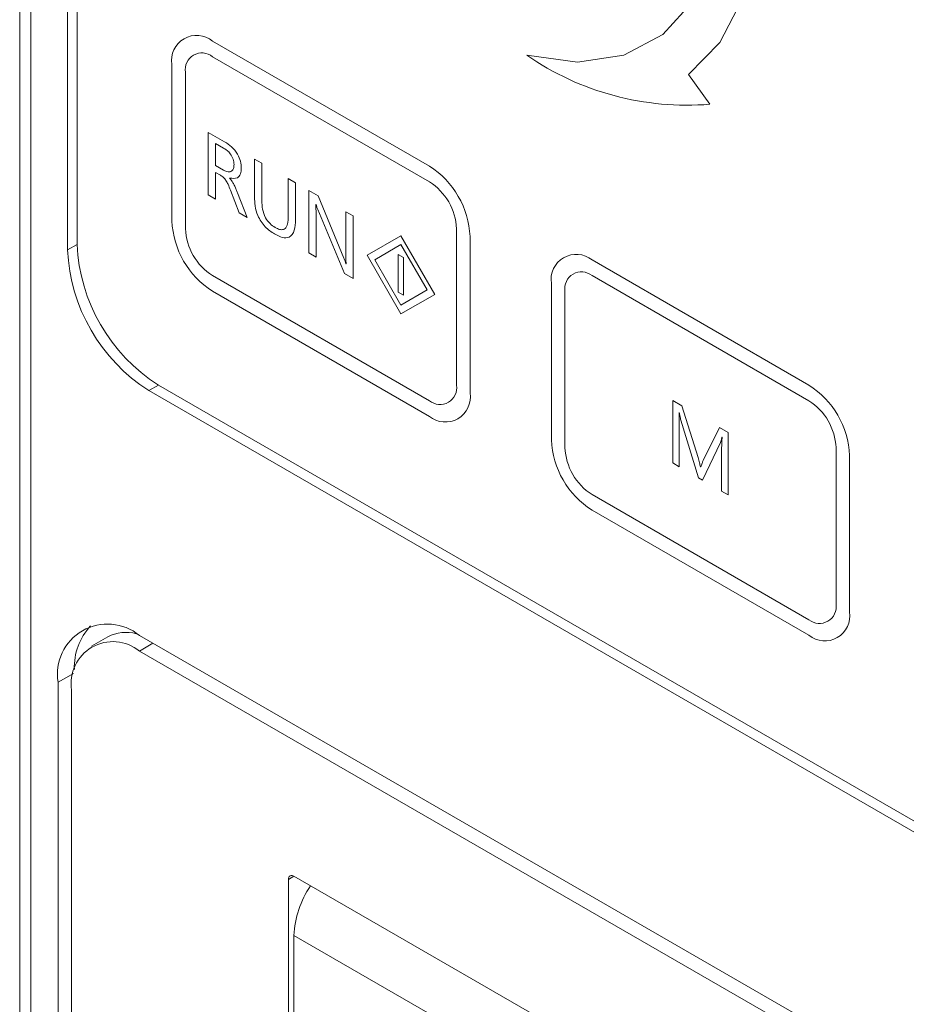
# Model space of a CAD drawing. Header units: millimetres. Extents: x -420 to 420, y -297 to 297.
# Tile 118 of 146: x 210 to 233, y 115 to 140. Entities that reach past the tile are written whole.
import ezdxf

# ---------------------------------------------------------------- set-up
doc = ezdxf.new("R2010")
doc.units = ezdxf.units.MM
doc.header["$MEASUREMENT"] = 0
doc.layers.add('layer 1', color=7, linetype='Continuous')

msp = doc.modelspace()

# ---------------------------------------------------------------- linework, layer by layer
at = {"layer": 'layer 1', "lineweight": 9}
for points in [[(209.5423, 185.8812), (209.5423, 185.8812), (209.5423, 68.5385), (209.5423, 68.5385)], [(209.8352, 185.5926), (209.8352, 185.5926), (209.8352, 68.0107), (209.8352, 68.0107)], [(210.7898, 180.2647), (210.7898, 180.2647), (210.7898, 134.2935), (210.7898, 134.2935)], [(211.0373, 180.1626), (211.0373, 180.1626), (211.0373, 134.4364), (211.0373, 134.4364)], [(220.2297, 136.4786), (220.2297, 136.4786), (214.5728, 139.7442), (214.5728, 139.7442)], [(220.2297, 136.0703), (220.2297, 136.0703), (214.5728, 139.3359), (214.5728, 139.3359)], [(222.7669, 139.3748), (224.1652, 138.4093), (225.8543, 137.9569), (227.548, 138.0941)], [(213.5121, 139.1317), (213.5121, 139.1317), (213.5121, 135.049), (213.5121, 135.049)], [(213.8657, 138.9276), (213.8657, 138.9276), (213.8657, 134.8449), (213.8657, 134.8449)], [(227.548, 138.0941), (227.548, 138.0941), (226.9903, 138.867), (226.9903, 138.867)], [(214.4607, 137.3593), (214.4607, 137.3593), (214.8873, 137.113), (214.8873, 137.113)], [(214.4607, 135.7262), (214.4607, 135.7262), (214.4607, 137.3593), (214.4607, 137.3593)], [(214.6504, 137.0705), (214.6504, 137.0705), (214.6504, 136.493), (214.6504, 136.493)], [(214.8625, 136.9481), (214.8625, 136.9481), (214.6504, 137.0705), (214.6504, 137.0705)], [(214.6504, 136.493), (214.6504, 136.493), (214.8598, 136.3721), (214.8598, 136.3721)], [(215.668, 136.6624), (215.668, 136.6624), (215.8577, 136.5528), (215.8577, 136.5528)], [(215.668, 135.6747), (215.668, 135.6747), (215.668, 136.6624), (215.668, 136.6624)], [(215.8577, 136.5528), (215.8577, 136.5528), (215.8577, 135.5695), (215.8577, 135.5695)], [(214.6504, 136.3137), (214.6504, 136.3137), (214.6504, 135.6167), (214.6504, 135.6167)], [(214.7789, 136.2395), (214.7789, 136.2395), (214.6504, 136.3137), (214.6504, 136.3137)], [(221.2903, 134.6415), (221.2563, 135.3898), (220.8607, 136.0749), (220.2297, 136.4786)], [(215.0164, 136.1691), (215.0164, 136.1691), (215.0164, 136.1638), (215.0164, 136.1638)], [(216.5475, 135.1557), (216.5475, 135.1557), (216.5475, 136.1546), (216.5475, 136.1546)], [(216.5475, 136.1546), (216.5475, 136.1546), (216.7372, 136.0451), (216.7372, 136.0451)], [(216.7372, 136.0451), (216.7372, 136.0451), (216.7372, 135.0817), (216.7372, 135.0817)], [(220.9368, 134.8456), (220.9141, 135.3444), (220.6504, 135.8012), (220.2297, 136.0703)], [(214.6504, 135.6167), (214.6504, 135.6167), (214.4607, 135.7262), (214.4607, 135.7262)], [(215.2713, 135.2583), (215.2713, 135.2583), (215.0417, 135.8504), (215.0417, 135.8504)], [(215.2263, 135.7784), (215.2263, 135.7784), (215.4782, 135.1388), (215.4782, 135.1388)], [(217.0822, 135.846), (217.0822, 135.846), (217.3236, 135.7066), (217.3236, 135.7066)], [(217.0822, 134.2129), (217.0822, 134.2129), (217.0822, 135.846), (217.0822, 135.846)], [(217.2719, 135.4775), (217.2719, 135.4775), (217.2662, 135.4808), (217.2662, 135.4808)], [(217.3236, 135.7066), (217.3236, 135.7066), (217.9965, 134.0762), (217.9965, 134.0762)], [(215.4782, 135.1388), (215.4782, 135.1388), (215.2713, 135.2583), (215.2713, 135.2583)], [(217.2719, 135.2491), (217.2719, 135.2491), (217.2719, 134.1034), (217.2719, 134.1034)], [(218.0127, 133.6757), (218.0127, 133.6757), (217.319, 135.3439), (217.319, 135.3439)], [(218.048, 134.1713), (218.048, 134.1713), (218.048, 135.2884), (218.048, 135.2884)], [(218.048, 135.2884), (218.048, 135.2884), (218.2377, 135.1789), (218.2377, 135.1789)], [(213.5121, 135.049), (213.5462, 134.3007), (213.9417, 133.6155), (214.5728, 133.2119)], [(218.2377, 135.1789), (218.2377, 135.1789), (218.2377, 133.5458), (218.2377, 133.5458)], [(213.8657, 134.8449), (213.8884, 134.346), (214.1521, 133.8893), (214.5728, 133.6201)], [(220.9368, 130.7629), (220.9368, 130.7629), (220.9368, 134.8456), (220.9368, 134.8456)], [(210.7898, 134.2935), (210.7898, 134.2935), (211.0373, 134.4363), (211.0373, 134.4363)], [(211.0373, 134.4364), (211.1054, 132.9397), (211.8965, 131.5694), (213.1586, 130.7621)], [(219.4872, 134.6617), (219.4872, 134.6617), (218.6033, 134.1513), (218.6033, 134.1513)], [(219.4872, 134.4307), (219.4872, 134.4307), (218.8033, 134.0358), (218.8033, 134.0358)], [(220.3711, 133.1308), (220.3711, 133.1308), (219.4872, 134.6617), (219.4872, 134.6617)], [(220.1711, 133.2462), (220.1711, 133.2462), (219.4872, 134.4307), (219.4872, 134.4307)], [(221.2903, 130.5588), (221.2903, 130.5588), (221.2903, 134.6415), (221.2903, 134.6415)], [(210.7898, 134.2935), (210.8579, 132.7968), (211.649, 131.4265), (212.9111, 130.6192)], [(217.2719, 134.1034), (217.2719, 134.1034), (217.0822, 134.2129), (217.0822, 134.2129)], [(219.5579, 134.0901), (219.5579, 134.0901), (219.4165, 134.1718), (219.4165, 134.1718)], [(219.4165, 134.1718), (219.4165, 134.1718), (219.4165, 133.1919), (219.4165, 133.1919)], [(218.0534, 133.931), (218.0534, 133.931), (218.0571, 133.9289), (218.0571, 133.9289)], [(218.6033, 134.1513), (218.6033, 134.1513), (219.4872, 132.6203), (219.4872, 132.6203)], [(218.8033, 134.0358), (218.8033, 134.0358), (219.4872, 132.8513), (219.4872, 132.8513)], [(219.5579, 133.1103), (219.5579, 133.1103), (219.5579, 134.0901), (219.5579, 134.0901)], [(230.1291, 130.7637), (230.1291, 130.7637), (224.4723, 134.0293), (224.4723, 134.0293)], [(218.2377, 133.5458), (218.2377, 133.5458), (218.0127, 133.6757), (218.0127, 133.6757)], [(214.5728, 133.6201), (214.5728, 133.6201), (220.2297, 130.3545), (220.2297, 130.3545)], [(223.4116, 133.4168), (223.4116, 133.4168), (223.4116, 129.3341), (223.4116, 129.3341)], [(230.1291, 130.3554), (230.1291, 130.3554), (224.4723, 133.6211), (224.4723, 133.6211)], [(214.5728, 133.2119), (214.5728, 133.2119), (220.2297, 129.9462), (220.2297, 129.9462)], [(219.4165, 133.1919), (219.4165, 133.1919), (219.5579, 133.1103), (219.5579, 133.1103)], [(219.4872, 132.8513), (219.4872, 132.8513), (220.1711, 133.2462), (220.1711, 133.2462)], [(223.7652, 133.2127), (223.7652, 133.2127), (223.7652, 129.13), (223.7652, 129.13)], [(219.4872, 132.6203), (219.4872, 132.6203), (220.3711, 133.1308), (220.3711, 133.1308)], [(213.1586, 130.7621), (213.1586, 130.7621), (212.9111, 130.6192), (212.9111, 130.6192)], [(212.9111, 130.6192), (212.9111, 130.6192), (251.307, 108.4538), (251.307, 108.4538)], [(213.1586, 130.7621), (213.1586, 130.7621), (251.3424, 108.7191), (251.3424, 108.7191)], [(231.1898, 128.9266), (231.1558, 129.6749), (230.7602, 130.3601), (230.1291, 130.7637)], [(226.5764, 130.3651), (226.5764, 130.3651), (226.8178, 130.2257), (226.8178, 130.2257)], [(226.5764, 128.732), (226.5764, 128.732), (226.5764, 130.3651), (226.5764, 130.3651)], [(230.8363, 129.1307), (230.8136, 129.6296), (230.5498, 130.0863), (230.1291, 130.3554)], [(226.8178, 130.2257), (226.8178, 130.2257), (227.2363, 128.8691), (227.2363, 128.8691)], [(226.7488, 130.0464), (226.7488, 130.0464), (226.7434, 130.0495), (226.7434, 130.0495)], [(227.249, 128.3437), (227.249, 128.3437), (226.7903, 129.8473), (226.7903, 129.8473)], [(226.7488, 129.7128), (226.7488, 129.7128), (226.7488, 128.6324), (226.7488, 128.6324)], [(227.3729, 128.7946), (227.3729, 128.7946), (227.8009, 129.6582), (227.8009, 129.6582)], [(227.8009, 129.6582), (227.8009, 129.6582), (228.0251, 129.5287), (228.0251, 129.5287)], [(223.4116, 129.3341), (223.4457, 128.5858), (223.8412, 127.9007), (224.4723, 127.497)], [(227.8664, 129.4013), (227.8664, 129.4013), (227.8618, 129.4039), (227.8618, 129.4039)], [(228.0251, 129.5287), (228.0251, 129.5287), (228.0251, 127.8957), (228.0251, 127.8957)], [(223.7652, 129.13), (223.7879, 128.6311), (224.0516, 128.1744), (224.4723, 127.9053)], [(227.8197, 129.2624), (227.8197, 129.2624), (227.3525, 128.284), (227.3525, 128.284)], [(227.8526, 127.9952), (227.8526, 127.9952), (227.8526, 129.0853), (227.8526, 129.0853)], [(230.8363, 125.048), (230.8363, 125.048), (230.8363, 129.1307), (230.8363, 129.1307)], [(231.1898, 124.8439), (231.1898, 124.8439), (231.1898, 128.9266), (231.1898, 128.9266)], [(226.7488, 128.6324), (226.7488, 128.6324), (226.5764, 128.732), (226.5764, 128.732)], [(227.2994, 128.6333), (227.2994, 128.6333), (227.3058, 128.6295), (227.3058, 128.6295)], [(227.3525, 128.284), (227.3525, 128.284), (227.249, 128.3437), (227.249, 128.3437)], [(224.4723, 127.9053), (224.4723, 127.9053), (230.1291, 124.6397), (230.1291, 124.6397)], [(228.0251, 127.8957), (228.0251, 127.8957), (227.8526, 127.9952), (227.8526, 127.9952)], [(224.4723, 127.497), (224.4723, 127.497), (230.1291, 124.2314), (230.1291, 124.2314)], [(211.3909, 124.4747), (211.1041, 124.1664), (210.9519, 123.7566), (210.9679, 123.3359)], [(211.838, 124.1902), (211.838, 124.1902), (211.4137, 123.9453), (211.4137, 123.9453)], [(212.5886, 124.2715), (212.3371, 124.3403), (212.0689, 124.3113), (211.838, 124.1902)], [(212.6636, 124.2298), (212.6636, 124.2298), (251.5545, 101.7786), (251.5545, 101.7786)], [(213.0172, 124.0256), (213.0172, 124.0256), (212.6636, 123.8215), (212.6636, 123.8215)], [(212.6636, 123.8215), (212.6636, 123.8215), (251.5545, 101.3703), (251.5545, 101.3703)], [(210.9415, 123.2352), (210.9415, 123.2352), (210.5423, 123.0048), (210.5423, 123.0048)], [(210.5423, 83.5658), (210.5423, 83.5658), (210.5423, 123.0048), (210.5423, 123.0048)], [(210.8958, 83.3617), (210.8958, 83.3617), (210.8958, 122.8007), (210.8958, 122.8007)], [(216.6941, 117.9428), (216.6941, 117.9428), (216.5527, 117.8611), (216.5527, 117.8611)], [(216.5527, 117.8611), (216.5527, 117.8611), (216.5527, 102.5102), (216.5527, 102.5102)], [(227.0179, 111.983), (227.0179, 111.983), (216.6941, 117.9428), (216.6941, 117.9428)], [(217.129, 117.6917), (216.8647, 117.3078), (216.7139, 116.8571), (216.6941, 116.3914)], [(227.0179, 110.4316), (227.0179, 110.4316), (216.6941, 116.3914), (216.6941, 116.3914)], [(216.6941, 116.3914), (216.6941, 116.3914), (216.6941, 102.6735), (216.6941, 102.6735)]]:
    msp.add_open_spline(points, degree=3, dxfattribs=at)
for points, knots in [([(226.9903, 138.867), (226.9903, 138.867), (227.8076, 139.7089), (227.8076, 139.7089), (227.8076, 139.7089), (227.8076, 139.7089), (228.3923, 140.8411), (228.3923, 140.8411), (228.3923, 140.8411), (228.3923, 140.8411), (228.723, 142.2221), (228.723, 142.2221), (228.723, 142.2221), (228.723, 142.2221), (228.7874, 143.8008), (228.7874, 143.8008), (228.7874, 143.8008), (228.7874, 143.8008), (228.5831, 145.519), (228.5831, 145.519), (228.5831, 145.519), (228.5831, 145.519), (228.1176, 147.3134), (228.1176, 147.3134), (228.1176, 147.3134), (228.1176, 147.3134), (227.4082, 149.1177), (227.4082, 149.1177), (227.4082, 149.1177), (227.4082, 149.1177), (226.481, 150.8654), (226.481, 150.8654), (226.481, 150.8654), (226.481, 150.8654), (225.3702, 152.4921), (225.3702, 152.4921), (225.3702, 152.4921), (225.3702, 152.4921), (224.1168, 153.9378), (224.1168, 153.9378), (224.1168, 153.9378), (224.1168, 153.9378), (222.7669, 155.1491), (222.7669, 155.1491)], [0, 0, 0, 0, 0.0833333, 0.0833333, 0.0833333, 0.0833333, 0.1666667, 0.1666667, 0.1666667, 0.1666667, 0.25, 0.25, 0.25, 0.25, 0.3333333, 0.3333333, 0.3333333, 0.3333333, 0.4166667, 0.4166667, 0.4166667, 0.4166667, 0.5, 0.5, 0.5, 0.5, 0.5833333, 0.5833333, 0.5833333, 0.5833333, 0.6666667, 0.6666667, 0.6666667, 0.6666667, 0.75, 0.75, 0.75, 0.75, 0.8333333, 0.8333333, 0.8333333, 0.8333333, 1, 1, 1, 1]), ([(222.7669, 155.1491), (222.7669, 155.1491), (224.0961, 153.7997), (224.0961, 153.7997), (224.0961, 153.7997), (224.0961, 153.7997), (225.2976, 152.2287), (225.2976, 152.2287), (225.2976, 152.2287), (225.2976, 152.2287), (226.3229, 150.4996), (226.3229, 150.4996), (226.3229, 150.4996), (226.3229, 150.4996), (227.1304, 148.6824), (227.1304, 148.6824), (227.1304, 148.6824), (227.1304, 148.6824), (227.6877, 146.8505), (227.6877, 146.8505), (227.6877, 146.8505), (227.6877, 146.8505), (227.972, 145.0779), (227.972, 145.0779), (227.972, 145.0779), (227.972, 145.0779), (227.972, 143.4363), (227.972, 143.4363), (227.972, 143.4363), (227.972, 143.4363), (227.6877, 141.992), (227.6877, 141.992), (227.6877, 141.992), (227.6877, 141.992), (227.1304, 140.8035), (227.1304, 140.8035), (227.1304, 140.8035), (227.1304, 140.8035), (226.3229, 139.9186), (226.3229, 139.9186), (226.3229, 139.9186), (226.3229, 139.9186), (225.2976, 139.3733), (225.2976, 139.3733), (225.2976, 139.3733), (225.2976, 139.3733), (224.0961, 139.1896), (224.0961, 139.1896), (224.0961, 139.1896), (224.0961, 139.1896), (222.7669, 139.3748), (222.7669, 139.3748)], [0, 0, 0, 0, 0.0714286, 0.0714286, 0.0714286, 0.0714286, 0.1428571, 0.1428571, 0.1428571, 0.1428571, 0.2142857, 0.2142857, 0.2142857, 0.2142857, 0.2857143, 0.2857143, 0.2857143, 0.2857143, 0.3571429, 0.3571429, 0.3571429, 0.3571429, 0.4285714, 0.4285714, 0.4285714, 0.4285714, 0.5, 0.5, 0.5, 0.5, 0.5714286, 0.5714286, 0.5714286, 0.5714286, 0.6428571, 0.6428571, 0.6428571, 0.6428571, 0.7142857, 0.7142857, 0.7142857, 0.7142857, 0.7857143, 0.7857143, 0.7857143, 0.7857143, 0.8571429, 0.8571429, 0.8571429, 0.8571429, 1, 1, 1, 1]), ([(214.5728, 139.7442), (214.362, 139.9162), (214.0668, 139.9399), (213.8312, 139.8039), (213.8312, 139.8039), (213.5956, 139.6678), (213.4686, 139.4003), (213.5121, 139.1317)], [0, 0, 0, 0, 0.3333333, 0.3333333, 0.3333333, 0.3333333, 1, 1, 1, 1]), ([(214.5728, 139.3359), (214.4322, 139.4506), (214.2355, 139.4664), (214.0784, 139.3757), (214.0784, 139.3757), (213.9213, 139.285), (213.8366, 139.1066), (213.8657, 138.9276)], [0, 0, 0, 0, 0.3333333, 0.3333333, 0.3333333, 0.3333333, 1, 1, 1, 1]), ([(214.8873, 137.113), (214.9482, 137.0739), (215.0092, 137.0347), (215.0674, 136.9814), (215.0674, 136.9814), (215.1253, 136.9285), (215.1805, 136.8616), (215.2241, 136.787), (215.2241, 136.787), (215.2583, 136.7283), (215.2854, 136.6649), (215.3007, 136.6045), (215.3007, 136.6045), (215.3161, 136.5439), (215.3195, 136.4864), (215.323, 136.4289)], [0, 0, 0, 0, 0.2, 0.2, 0.2, 0.2, 0.4, 0.4, 0.4, 0.4, 0.6, 0.6, 0.6, 0.6, 1, 1, 1, 1]), ([(215.1333, 136.5204), (215.1298, 136.5669), (215.1264, 136.6133), (215.1107, 136.6616), (215.1107, 136.6616), (215.095, 136.7097), (215.0673, 136.7597), (215.0349, 136.8017), (215.0349, 136.8017), (215.0093, 136.835), (214.9808, 136.8634), (214.9517, 136.887), (214.9517, 136.887), (214.9224, 136.9106), (214.8924, 136.9293), (214.8625, 136.9481)], [0, 0, 0, 0, 0.2, 0.2, 0.2, 0.2, 0.4, 0.4, 0.4, 0.4, 0.6, 0.6, 0.6, 0.6, 1, 1, 1, 1]), ([(214.8598, 136.3721), (214.9, 136.3529), (214.9403, 136.3337), (214.9772, 136.3287), (214.9772, 136.3287), (215.014, 136.3237), (215.0475, 136.3329), (215.0737, 136.3531), (215.0737, 136.3531), (215.0943, 136.3691), (215.1104, 136.392), (215.1196, 136.421), (215.1196, 136.421), (215.1288, 136.4501), (215.131, 136.4853), (215.1333, 136.5204)], [0, 0, 0, 0, 0.2, 0.2, 0.2, 0.2, 0.4, 0.4, 0.4, 0.4, 0.6, 0.6, 0.6, 0.6, 1, 1, 1, 1]), ([(215.0417, 135.8504), (215.021, 135.9019), (215.0002, 135.9534), (214.976, 136.0041), (214.976, 136.0041), (214.9603, 136.0368), (214.9432, 136.0693), (214.923, 136.0999), (214.923, 136.0999), (214.9029, 136.1304), (214.8799, 136.159), (214.8554, 136.182), (214.8554, 136.182), (214.8309, 136.205), (214.8049, 136.2223), (214.7789, 136.2395)], [0, 0, 0, 0, 0.2, 0.2, 0.2, 0.2, 0.4, 0.4, 0.4, 0.4, 0.6, 0.6, 0.6, 0.6, 1, 1, 1, 1]), ([(215.323, 136.4289), (215.3193, 136.3739), (215.3155, 136.3188), (215.2995, 136.2742), (215.2995, 136.2742), (215.2835, 136.2298), (215.2553, 136.1957), (215.2198, 136.1774), (215.2198, 136.1774), (215.1641, 136.1488), (215.0902, 136.1589), (215.0164, 136.1691)], [0, 0, 0, 0, 0.25, 0.25, 0.25, 0.25, 0.5, 0.5, 0.5, 0.5, 1, 1, 1, 1]), ([(215.0164, 136.1638), (215.0479, 136.1253), (215.0794, 136.0868), (215.1052, 136.0439), (215.1052, 136.0439), (215.122, 136.016), (215.1364, 135.9864), (215.1501, 135.9567), (215.1501, 135.9567), (215.1639, 135.9271), (215.1769, 135.8975), (215.1895, 135.8678), (215.1895, 135.8678), (215.2021, 135.8381), (215.2142, 135.8083), (215.2263, 135.7784)], [0, 0, 0, 0, 0.2, 0.2, 0.2, 0.2, 0.4, 0.4, 0.4, 0.4, 0.6, 0.6, 0.6, 0.6, 1, 1, 1, 1]), ([(216.191, 134.7074), (216.1069, 134.7623), (216.0227, 134.8171), (215.9463, 134.8975), (215.9463, 134.8975), (215.8706, 134.977), (215.8025, 135.0815), (215.7569, 135.1878), (215.7569, 135.1878), (215.7206, 135.2722), (215.6986, 135.3577), (215.6861, 135.4388), (215.6861, 135.4388), (215.6736, 135.5203), (215.6708, 135.5975), (215.668, 135.6747)], [0, 0, 0, 0, 0.2, 0.2, 0.2, 0.2, 0.4, 0.4, 0.4, 0.4, 0.6, 0.6, 0.6, 0.6, 1, 1, 1, 1]), ([(215.8577, 135.5695), (215.8602, 135.5002), (215.8627, 135.4309), (215.8767, 135.3564), (215.8767, 135.3564), (215.8907, 135.2825), (215.9159, 135.2035), (215.9561, 135.1309), (215.9561, 135.1309), (215.9877, 135.0737), (216.0285, 135.0205), (216.0719, 134.9788), (216.0719, 134.9788), (216.1156, 134.9369), (216.1621, 134.9067), (216.2085, 134.8765)], [0, 0, 0, 0, 0.2, 0.2, 0.2, 0.2, 0.4, 0.4, 0.4, 0.4, 0.6, 0.6, 0.6, 0.6, 1, 1, 1, 1]), ([(217.2662, 135.4808), (217.2683, 135.437), (217.2704, 135.3932), (217.2713, 135.35), (217.2713, 135.35), (217.272, 135.3161), (217.2719, 135.2826), (217.2719, 135.2491)], [0, 0, 0, 0, 0.3333333, 0.3333333, 0.3333333, 0.3333333, 1, 1, 1, 1]), ([(217.319, 135.3439), (217.3091, 135.3688), (217.2991, 135.3938), (217.2905, 135.4187), (217.2905, 135.4187), (217.2838, 135.4383), (217.2778, 135.4579), (217.2719, 135.4775)], [0, 0, 0, 0, 0.3333333, 0.3333333, 0.3333333, 0.3333333, 1, 1, 1, 1]), ([(216.7372, 135.0817), (216.733, 134.984), (216.7288, 134.8862), (216.7043, 134.804), (216.7043, 134.804), (216.68, 134.7226), (216.6358, 134.6564), (216.5717, 134.6269), (216.5717, 134.6269), (216.5212, 134.6035), (216.4583, 134.6031), (216.393, 134.6202), (216.393, 134.6202), (216.3273, 134.6374), (216.2592, 134.6724), (216.191, 134.7074)], [0, 0, 0, 0, 0.2, 0.2, 0.2, 0.2, 0.4, 0.4, 0.4, 0.4, 0.6, 0.6, 0.6, 0.6, 1, 1, 1, 1]), ([(216.2085, 134.8765), (216.2465, 134.8571), (216.2845, 134.8377), (216.3212, 134.8275), (216.3212, 134.8275), (216.3577, 134.8173), (216.3929, 134.8163), (216.4227, 134.8263), (216.4227, 134.8263), (216.4525, 134.8364), (216.4769, 134.8576), (216.4947, 134.8855), (216.4947, 134.8855), (216.5366, 134.9509), (216.5421, 135.0533), (216.5475, 135.1557)], [0, 0, 0, 0, 0.2, 0.2, 0.2, 0.2, 0.4, 0.4, 0.4, 0.4, 0.6, 0.6, 0.6, 0.6, 1, 1, 1, 1]), ([(218.0571, 133.9289), (218.0538, 133.9749), (218.0505, 134.021), (218.0491, 134.0661), (218.0491, 134.0661), (218.048, 134.1016), (218.048, 134.1364), (218.048, 134.1713)], [0, 0, 0, 0, 0.3333333, 0.3333333, 0.3333333, 0.3333333, 1, 1, 1, 1]), ([(224.4723, 134.0293), (224.2615, 134.2013), (223.9663, 134.2251), (223.7307, 134.089), (223.7307, 134.089), (223.495, 133.9529), (223.3681, 133.6854), (223.4116, 133.4168)], [0, 0, 0, 0, 0.3333333, 0.3333333, 0.3333333, 0.3333333, 1, 1, 1, 1]), ([(217.9965, 134.0762), (218.0078, 134.0492), (218.0191, 134.0221), (218.0296, 133.995), (218.0296, 133.995), (218.0379, 133.9737), (218.0456, 133.9524), (218.0534, 133.931)], [0, 0, 0, 0, 0.3333333, 0.3333333, 0.3333333, 0.3333333, 1, 1, 1, 1]), ([(224.4723, 133.6211), (224.3317, 133.7357), (224.1349, 133.7516), (223.9779, 133.6608), (223.9779, 133.6608), (223.8208, 133.5701), (223.7361, 133.3918), (223.7652, 133.2127)], [0, 0, 0, 0, 0.3333333, 0.3333333, 0.3333333, 0.3333333, 1, 1, 1, 1]), ([(220.2297, 130.3545), (220.3702, 130.2399), (220.567, 130.224), (220.7241, 130.3147), (220.7241, 130.3147), (220.8811, 130.4055), (220.9658, 130.5838), (220.9368, 130.7629)], [0, 0, 0, 0, 0.3333333, 0.3333333, 0.3333333, 0.3333333, 1, 1, 1, 1]), ([(220.2297, 129.9462), (220.4405, 129.7743), (220.7357, 129.7505), (220.9713, 129.8866), (220.9713, 129.8866), (221.2069, 130.0226), (221.3339, 130.2902), (221.2903, 130.5587)], [0, 0, 0, 0, 0.3333333, 0.3333333, 0.3333333, 0.3333333, 1, 1, 1, 1]), ([(226.7434, 130.0495), (226.7453, 129.9862), (226.7472, 129.9229), (226.7481, 129.8601), (226.7481, 129.8601), (226.7487, 129.8108), (226.7488, 129.7618), (226.7488, 129.7128)], [0, 0, 0, 0, 0.3333333, 0.3333333, 0.3333333, 0.3333333, 1, 1, 1, 1]), ([(226.7903, 129.8473), (226.7812, 129.8848), (226.772, 129.9224), (226.7645, 129.9595), (226.7645, 129.9595), (226.7586, 129.9886), (226.7537, 130.0175), (226.7488, 130.0464)], [0, 0, 0, 0, 0.3333333, 0.3333333, 0.3333333, 0.3333333, 1, 1, 1, 1]), ([(227.8618, 129.4039), (227.8555, 129.3761), (227.8492, 129.3482), (227.8411, 129.322), (227.8411, 129.322), (227.8348, 129.3014), (227.8272, 129.2819), (227.8197, 129.2624)], [0, 0, 0, 0, 0.3333333, 0.3333333, 0.3333333, 0.3333333, 1, 1, 1, 1]), ([(227.8526, 129.0853), (227.8537, 129.1452), (227.8549, 129.2051), (227.8577, 129.2639), (227.8577, 129.2639), (227.8599, 129.3102), (227.8631, 129.3557), (227.8664, 129.4013)], [0, 0, 0, 0, 0.3333333, 0.3333333, 0.3333333, 0.3333333, 1, 1, 1, 1]), ([(227.2363, 128.8691), (227.2498, 128.8248), (227.2633, 128.7805), (227.2748, 128.7365), (227.2748, 128.7365), (227.2838, 128.702), (227.2916, 128.6676), (227.2994, 128.6333)], [0, 0, 0, 0, 0.3333333, 0.3333333, 0.3333333, 0.3333333, 1, 1, 1, 1]), ([(227.3058, 128.6295), (227.318, 128.6607), (227.3301, 128.6919), (227.3427, 128.7227), (227.3427, 128.7227), (227.3526, 128.7469), (227.3628, 128.7707), (227.3729, 128.7946)], [0, 0, 0, 0, 0.3333333, 0.3333333, 0.3333333, 0.3333333, 1, 1, 1, 1]), ([(230.1291, 124.6397), (230.2697, 124.525), (230.4665, 124.5092), (230.6236, 124.5999), (230.6236, 124.5999), (230.7806, 124.6906), (230.8653, 124.869), (230.8363, 125.048)], [0, 0, 0, 0, 0.3333333, 0.3333333, 0.3333333, 0.3333333, 1, 1, 1, 1]), ([(230.1291, 124.2314), (230.34, 124.0594), (230.6352, 124.0357), (230.8708, 124.1717), (230.8708, 124.1717), (231.1064, 124.3078), (231.2334, 124.5753), (231.1898, 124.8439)], [0, 0, 0, 0, 0.3333333, 0.3333333, 0.3333333, 0.3333333, 1, 1, 1, 1]), ([(212.6636, 124.2298), (212.2419, 124.5737), (211.6516, 124.6212), (211.1803, 124.3491), (211.1803, 124.3491), (210.7091, 124.077), (210.4552, 123.5419), (210.5423, 123.0048)], [0, 0, 0, 0, 0.3333333, 0.3333333, 0.3333333, 0.3333333, 1, 1, 1, 1]), ([(212.6636, 123.8215), (212.3122, 124.1081), (211.8202, 124.1477), (211.4276, 123.9209), (211.4276, 123.9209), (211.0349, 123.6942), (210.8232, 123.2483), (210.8958, 122.8007)], [0, 0, 0, 0, 0.3333333, 0.3333333, 0.3333333, 0.3333333, 1, 1, 1, 1]), ([(216.6941, 117.9428), (216.666, 117.9657), (216.6266, 117.9689), (216.5952, 117.9507), (216.5952, 117.9507), (216.5638, 117.9326), (216.5469, 117.8969), (216.5527, 117.8611)], [0, 0, 0, 0, 0.3333333, 0.3333333, 0.3333333, 0.3333333, 1, 1, 1, 1])]:
    msp.add_open_spline(points, degree=3, knots=knots, dxfattribs=at)

doc.saveas('drawing.dxf')
